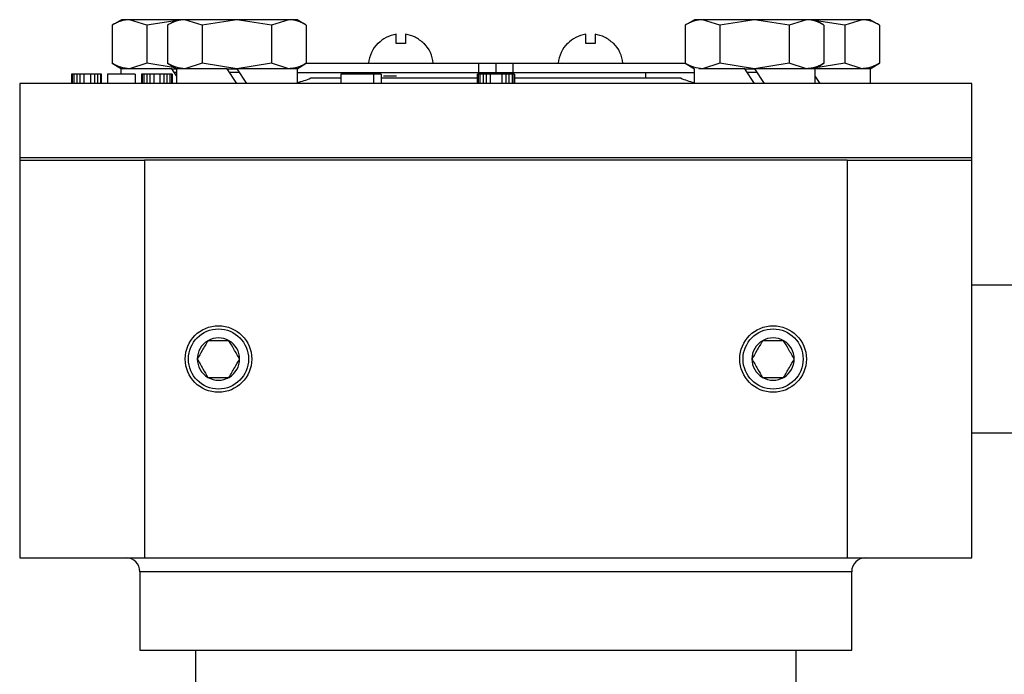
# Model space of a CAD drawing. Header units: millimetres. Extents: x 266 to 1205, y 112 to 961.
# Tile 25 of 27: x 784 to 891, y 558 to 628. Entities that reach past the tile are written whole.
import ezdxf

# ---------------------------------------------------------------- set-up
doc = ezdxf.new("R2010")
doc.units = ezdxf.units.MM

msp = doc.modelspace()

# ---------------------------------------------------------------- linework, layer by layer
at = {"color": 7, "linetype": 'Continuous', "lineweight": 25}
for p, q in [((795.1, 628.5), (794.09, 627.92)), ((795.97, 628.5), (795.1, 628.5)), ((797.84, 627.92), (795.97, 628.5)), ((801.1, 628.5), (795.97, 628.5)), ((801.1, 628.5), (800.09, 627.92)), ((801.97, 628.5), (801.1, 628.5)), ((803.84, 627.92), (801.97, 628.5)), ((807.6, 628.5), (801.97, 628.5)), ((807.6, 628.5), (803.84, 627.92)), ((811.35, 627.92), (807.6, 628.5)), ((813.23, 628.5), (807.6, 628.5)), ((813.23, 628.5), (811.35, 627.92)), ((814.1, 628.5), (813.23, 628.5)), ((815.1, 627.92), (814.1, 628.5)), ((857.1, 628.5), (856.09, 627.92)), ((857.97, 628.5), (857.1, 628.5)), ((859.84, 627.92), (857.97, 628.5)), ((863.6, 628.5), (857.97, 628.5)), ((863.6, 628.5), (859.84, 627.92)), ((867.35, 627.92), (863.6, 628.5)), ((869.23, 628.5), (863.6, 628.5)), ((869.23, 628.5), (867.35, 627.92)), ((870.1, 628.5), (869.23, 628.5)), ((871.1, 627.92), (870.1, 628.5)), ((875.23, 628.5), (870.1, 628.5)), ((875.23, 628.5), (873.35, 627.92)), ((876.1, 628.5), (875.23, 628.5)), ((877.1, 627.92), (876.1, 628.5)), ((794.09, 627.92), (794.09, 623.78)), ((800.91, 628.39), (797.84, 627.92)), ((797.84, 627.92), (797.84, 623.78)), ((800.09, 627.92), (800.09, 623.78)), ((803.84, 627.92), (803.84, 623.78)), ((811.35, 627.92), (811.35, 623.78)), ((815.1, 627.92), (815.1, 623.78)), ((856.09, 627.92), (856.09, 623.78)), ((859.84, 627.92), (859.84, 623.78)), ((867.35, 627.92), (867.35, 623.78)), ((873.35, 627.92), (870.28, 628.39)), ((871.1, 627.92), (871.1, 623.78)), ((873.35, 627.92), (873.35, 623.78)), ((877.1, 627.92), (877.1, 623.78)), ((824.84, 625.93), (824.84, 626.93)), ((825.84, 626.93), (825.84, 625.93)), ((845.35, 625.93), (845.35, 626.93)), ((846.35, 626.93), (846.35, 625.93)), ((825.84, 625.93), (824.84, 625.93)), ((846.35, 625.93), (845.35, 625.93)), ((794.09, 623.78), (795.1, 623.2)), ((795.05, 623.2), (795.05, 622.6)), ((800.55, 623.2), (795.05, 623.2)), ((797.84, 623.78), (795.97, 623.2)), ((800.91, 623.3), (797.84, 623.78)), ((800.09, 623.78), (801.1, 623.2)), ((800.55, 623.2), (801.1, 623.2)), ((801.05, 622.44), (800.55, 623.2)), ((801.05, 623.2), (801.05, 621.6)), ((806.55, 623.2), (801.05, 623.2)), ((803.84, 623.78), (801.97, 623.2)), ((807.6, 623.2), (803.84, 623.78)), ((806.55, 623.2), (807.6, 623.2)), ((807.6, 621.6), (806.55, 623.2)), ((811.35, 623.78), (807.6, 623.2)), ((814.15, 623.2), (807.6, 623.2)), ((807.6, 623.2), (808.65, 621.6)), ((813.23, 623.2), (811.35, 623.78)), ((814.1, 623.2), (815.1, 623.78)), ((814.15, 621.6), (814.15, 623.2)), ((815.1, 623.8), (833.73, 623.8)), ((833.73, 623.8), (833.73, 622.8)), ((833.73, 623.8), (835.6, 623.8)), ((835.6, 623.8), (835.6, 622.8)), ((835.6, 623.8), (837.46, 623.8)), ((837.46, 623.8), (837.46, 622.8)), ((837.46, 623.8), (856.09, 623.8)), ((856.09, 623.78), (857.1, 623.2)), ((857.05, 623.2), (857.05, 621.6)), ((862.55, 623.2), (857.56, 623.2)), ((859.84, 623.78), (857.97, 623.2)), ((863.6, 623.2), (859.84, 623.78)), ((862.55, 623.2), (863.6, 623.2)), ((863.6, 621.6), (862.55, 623.2)), ((867.35, 623.78), (863.6, 623.2)), ((863.6, 623.2), (864.65, 621.6)), ((870.15, 623.2), (863.6, 623.2)), ((869.23, 623.2), (867.35, 623.78)), ((873.35, 623.78), (870.02, 623.26)), ((870.1, 623.2), (871.1, 623.78)), ((876.15, 623.2), (870.1, 623.2)), ((870.15, 621.6), (870.15, 623.2)), ((875.23, 623.2), (873.35, 623.78)), ((876.1, 623.2), (877.1, 623.78)), ((876.15, 621.6), (876.15, 623.2)), ((789.69, 622.6), (789.69, 621.6)), ((789.77, 622.6), (789.69, 622.6)), ((789.77, 622.6), (789.77, 621.6)), ((789.94, 622.6), (789.77, 622.6)), ((789.94, 622.6), (789.94, 621.6)), ((790.27, 622.6), (789.94, 622.6)), ((790.27, 622.6), (790.27, 621.6)), ((790.6, 622.6), (790.27, 622.6)), ((791.02, 622.6), (790.6, 622.6)), ((790.6, 622.6), (790.6, 621.6)), ((791.02, 622.6), (791.02, 621.6)), ((791.77, 622.6), (791.02, 622.6)), ((791.77, 622.6), (791.77, 621.6)), ((792.19, 622.6), (791.77, 622.6)), ((792.19, 622.6), (792.19, 621.6)), ((792.52, 622.6), (792.19, 622.6)), ((792.52, 622.6), (792.52, 621.6)), ((792.85, 622.6), (792.52, 622.6)), ((792.85, 622.6), (792.85, 621.6)), ((792.94, 622.6), (792.85, 622.6)), ((792.94, 621.6), (792.94, 622.6)), ((796.6, 622.6), (793.6, 622.6)), ((793.6, 622.6), (793.6, 621.6)), ((796.6, 622.6), (796.6, 621.6)), ((797.27, 622.6), (797.27, 621.6)), ((797.35, 622.6), (797.27, 622.6)), ((797.35, 622.6), (797.35, 621.6)), ((797.52, 622.6), (797.35, 622.6)), ((797.52, 622.6), (797.52, 621.6)), ((797.85, 622.6), (797.52, 622.6)), ((797.85, 622.6), (797.85, 621.6)), ((798.19, 622.6), (797.85, 622.6)), ((798.6, 622.6), (798.19, 622.6)), ((798.19, 622.6), (798.19, 621.6)), ((799.27, 622.6), (798.6, 622.6)), ((798.6, 622.6), (798.6, 621.6)), ((799.27, 622.6), (799.27, 621.6)), ((799.69, 622.6), (799.27, 622.6)), ((799.69, 622.6), (799.69, 621.6)), ((800.02, 622.6), (799.69, 622.6)), ((800.02, 622.6), (800.02, 621.6)), ((800.35, 622.6), (800.02, 622.6)), ((800.35, 622.6), (800.35, 621.6)), ((800.52, 622.6), (800.35, 622.6)), ((800.52, 622.6), (800.52, 621.6)), ((800.6, 622.6), (800.52, 622.6)), ((800.6, 622.6), (800.6, 621.6)), ((814.15, 622.8), (833.73, 622.8)), ((815.59, 622.2), (818.84, 622.2)), ((822.4, 622.6), (818.84, 622.6)), ((818.84, 622.6), (818.84, 621.6)), ((819.35, 622.8), (819.35, 622.6)), ((822.4, 621.6), (822.4, 622.6)), ((823.2, 622.6), (822.4, 622.6)), ((823.2, 622.6), (823.2, 621.6)), ((823.2, 622.2), (833.63, 622.2)), ((833.63, 621.6), (833.63, 622.6)), ((833.71, 622.6), (833.63, 622.6)), ((833.71, 622.6), (833.71, 621.6)), ((833.88, 622.6), (833.71, 622.6)), ((833.73, 622.8), (835.6, 622.8)), ((833.88, 622.6), (833.88, 621.6)), ((834.22, 622.6), (833.88, 622.6)), ((834.22, 622.6), (834.22, 621.6)), ((834.56, 622.6), (834.22, 622.6)), ((834.99, 622.6), (834.56, 622.6)), ((834.56, 622.6), (834.56, 621.6)), ((834.99, 622.6), (834.99, 621.6)), ((836.27, 622.6), (834.99, 622.6)), ((835.6, 622.8), (837.46, 622.8)), ((836.27, 622.6), (836.27, 621.6)), ((836.69, 622.6), (836.27, 622.6)), ((836.69, 622.6), (836.69, 621.6)), ((837.03, 622.6), (836.69, 622.6)), ((837.03, 622.6), (837.03, 621.6)), ((837.37, 622.6), (837.03, 622.6)), ((837.37, 622.6), (837.37, 621.6)), ((837.54, 622.6), (837.37, 622.6)), ((837.46, 622.8), (857.05, 622.8)), ((837.54, 622.6), (837.54, 621.6)), ((837.63, 622.6), (837.54, 622.6)), ((837.63, 622.6), (837.63, 621.6)), ((837.63, 622.2), (855.61, 622.2)), ((851.85, 622.2), (851.85, 622.8)), ((870.15, 622.36), (870.65, 621.6)), ((784.1, 621.6), (784.1, 613.6)), ((887.1, 621.6), (784.1, 621.6)), ((887.1, 613.6), (887.1, 621.6)), ((784.1, 613.6), (784.1, 613.3)), ((784.1, 613.6), (887.1, 613.6)), ((887.1, 613.3), (887.1, 613.6)), ((784.1, 613.3), (784.1, 570.3)), ((784.1, 613.3), (797.6, 613.3)), ((873.6, 613.3), (797.6, 613.3)), ((797.6, 613.3), (797.6, 570.3)), ((873.6, 613.3), (887.1, 613.3)), ((873.6, 613.3), (873.6, 570.3)), ((887.1, 570.3), (887.1, 613.3)), ((934.05, 599.8), (887.1, 599.8)), ((887.1, 583.8), (934.05, 583.8)), ((784.1, 570.3), (797.6, 570.3)), ((797.6, 570.3), (873.6, 570.3)), ((873.6, 570.3), (887.1, 570.3)), ((797.1, 568.8), (797.1, 560.3)), ((874.1, 560.3), (874.1, 568.8)), ((797.1, 560.3), (835.6, 560.3)), ((803.1, 560.3), (803.1, 552.3)), ((835.6, 560.3), (874.1, 560.3)), ((868.1, 552.3), (868.1, 560.3))]:
    msp.add_line(p, q, dxfattribs=at)
at = {"color": 8, "linetype": 'Continuous', "lineweight": 25}
for p, q in [((801.05, 622.8), (800.81, 622.8)), ((807.86, 622.8), (806.81, 622.8)), ((863.86, 622.8), (862.81, 622.8)), ((874.1, 568.8), (797.1, 568.8))]:
    msp.add_line(p, q, dxfattribs=at)
at = {"color": 7, "linetype": 'Continuous', "lineweight": 25}
for centre, radius in [((805.6, 591.8), 3.6), ((805.6, 591.8), 3.25), ((865.6, 591.8), 3.6), ((865.6, 591.8), 3.25)]:
    msp.add_circle(centre, radius, dxfattribs=at)
for centre, radius, start, end in [((825.34, 623.48), 3.51, 135.3738, 174.8891), ((825.34, 623.48), 3.51, 5.0983, 44.6631), ((845.85, 623.48), 3.51, 135.3738, 174.8891), ((845.85, 623.48), 3.51, 5.0983, 44.6631), ((812.97, 627.6), 6, 281.0139, 295.8419), ((858.22, 627.6), 6, 244.1581, 258.7033), ((805.6, 591.8), 2.29, 120, 180), ((805.6, 591.8), 2.29, 60, 120), ((805.6, 591.8), 2.29, 0, 60), ((865.6, 591.8), 2.29, 120, 180), ((865.6, 591.8), 2.29, 60, 120), ((865.6, 591.8), 2.29, 0, 60), ((805.6, 591.8), 2.29, 180, 240), ((805.6, 591.8), 2.29, 300, 0), ((865.6, 591.8), 2.29, 180, 240), ((865.6, 591.8), 2.29, 300, 0), ((805.6, 591.8), 2.29, 240, 300), ((865.6, 591.8), 2.29, 240, 300), ((795.6, 568.8), 1.5, 0, 90), ((875.6, 568.8), 1.5, 90, 180)]:
    msp.add_arc(centre, radius, start, end, dxfattribs=at)
for points, knots in [([(795.97, 628.5), (795.81, 628.49), (795.5, 628.47), (795.03, 628.35), (794.56, 628.17), (794.25, 628), (794.09, 627.92)], [0, 0, 0, 0, 0.246491, 0.494593, 0.746793, 1, 1, 1, 1]), ([(801.97, 628.5), (801.81, 628.49), (801.5, 628.47), (801.03, 628.35), (800.56, 628.17), (800.25, 628), (800.09, 627.92)], [0, 0, 0, 0, 0.246491, 0.494593, 0.746793, 1, 1, 1, 1]), ([(815.1, 627.92), (815.03, 627.96), (814.8, 628.09), (814.42, 628.26), (813.95, 628.42), (813.55, 628.49), (813.31, 628.5), (813.23, 628.5)], [0, 0, 0, 0, 0.123598, 0.371248, 0.621014, 0.873301, 1, 1, 1, 1]), ([(857.97, 628.5), (857.81, 628.49), (857.5, 628.47), (857.03, 628.35), (856.56, 628.17), (856.25, 628), (856.09, 627.92)], [0, 0, 0, 0, 0.246491, 0.494593, 0.746793, 1, 1, 1, 1]), ([(871.1, 627.92), (871.03, 627.96), (870.8, 628.09), (870.42, 628.26), (869.95, 628.42), (869.55, 628.49), (869.31, 628.5), (869.23, 628.5)], [0, 0, 0, 0, 0.123598, 0.371248, 0.621014, 0.873301, 1, 1, 1, 1]), ([(877.1, 627.92), (877.03, 627.96), (876.8, 628.09), (876.42, 628.26), (875.95, 628.42), (875.55, 628.49), (875.31, 628.5), (875.23, 628.5)], [0, 0, 0, 0, 0.123598, 0.371248, 0.621014, 0.873301, 1, 1, 1, 1]), ([(824.84, 626.93), (824.46, 626.83), (823.72, 626.66), (823.15, 626.16), (822.87, 625.93)], [0, 0, 0, 0, 0.521026, 1, 1, 1, 1]), ([(827.82, 625.93), (827.52, 626.18), (826.94, 626.68), (826.2, 626.84), (825.84, 626.93)], [0, 0, 0, 0, 0.521026, 1, 1, 1, 1]), ([(845.35, 626.93), (844.97, 626.83), (844.23, 626.66), (843.65, 626.16), (843.38, 625.93)], [0, 0, 0, 0, 0.521026, 1, 1, 1, 1]), ([(848.33, 625.93), (848.02, 626.18), (847.44, 626.68), (846.7, 626.84), (846.35, 626.93)], [0, 0, 0, 0, 0.521026, 1, 1, 1, 1]), ([(822.87, 625.93), (822.86, 625.93), (822.85, 625.95), (822.85, 625.95), (822.84, 625.95)], [0, 0, 0, 0, 0.499645, 1, 1, 1, 1]), ([(827.84, 625.95), (827.84, 625.95), (827.84, 625.95), (827.83, 625.93), (827.82, 625.93)], [0, 0, 0, 0, 0.498214, 1, 1, 1, 1]), ([(843.38, 625.93), (843.37, 625.93), (843.35, 625.95), (843.35, 625.95), (843.35, 625.95)], [0, 0, 0, 0, 0.499645, 1, 1, 1, 1]), ([(848.35, 625.95), (848.35, 625.95), (848.35, 625.95), (848.33, 625.93), (848.33, 625.93)], [0, 0, 0, 0, 0.498214, 1, 1, 1, 1]), ([(795.97, 623.2), (795.65, 623.23), (795.02, 623.29), (794.4, 623.61), (794.09, 623.78)], [0, 0, 0, 0, 0.494511, 1, 1, 1, 1]), ([(801.97, 623.2), (801.65, 623.23), (801.02, 623.29), (800.4, 623.61), (800.09, 623.78)], [0, 0, 0, 0, 0.494511, 1, 1, 1, 1]), ([(815.1, 623.78), (814.95, 623.69), (814.65, 623.53), (814.18, 623.35), (813.71, 623.22), (813.39, 623.21), (813.23, 623.2)], [0, 0, 0, 0, 0.2472686, 0.4953626, 0.746874, 1, 1, 1, 1]), ([(857.97, 623.2), (857.65, 623.23), (857.02, 623.29), (856.4, 623.61), (856.09, 623.78)], [0, 0, 0, 0, 0.494511, 1, 1, 1, 1]), ([(871.1, 623.78), (870.95, 623.69), (870.65, 623.53), (870.18, 623.35), (869.71, 623.22), (869.39, 623.21), (869.23, 623.2)], [0, 0, 0, 0, 0.2472686, 0.4953626, 0.746874, 1, 1, 1, 1]), ([(877.1, 623.78), (876.95, 623.69), (876.65, 623.53), (876.18, 623.35), (875.71, 623.22), (875.39, 623.21), (875.23, 623.2)], [0, 0, 0, 0, 0.2472686, 0.4953626, 0.746874, 1, 1, 1, 1]), ([(824.86, 622.4), (824.77, 622.4), (824.41, 622.4), (823.91, 622.4), (823.51, 622.4), (823.45, 622.4), (823.44, 622.4)], [0, 0, 0, 0, 0.134736, 0.499766, 0.864787, 1, 1, 1, 1]), ([(804.45, 593.78), (804.25, 593.43), (803.87, 592.76), (803.48, 592.1), (803.31, 591.8)], [0, 0, 0, 0, 0.534747, 1, 1, 1, 1]), ([(806.74, 593.78), (806.33, 593.78), (805.57, 593.78), (804.81, 593.78), (804.45, 593.78)], [0, 0, 0, 0, 0.534747, 1, 1, 1, 1]), ([(807.89, 591.8), (807.68, 592.15), (807.3, 592.81), (806.92, 593.47), (806.74, 593.78)], [0, 0, 0, 0, 0.534747, 1, 1, 1, 1]), ([(864.45, 593.78), (864.25, 593.43), (863.87, 592.76), (863.48, 592.1), (863.31, 591.8)], [0, 0, 0, 0, 0.534747, 1, 1, 1, 1]), ([(866.74, 593.78), (866.33, 593.78), (865.57, 593.78), (864.81, 593.78), (864.45, 593.78)], [0, 0, 0, 0, 0.534747, 1, 1, 1, 1]), ([(867.89, 591.8), (867.68, 592.15), (867.3, 592.81), (866.92, 593.47), (866.74, 593.78)], [0, 0, 0, 0, 0.534747, 1, 1, 1, 1]), ([(803.31, 591.8), (803.51, 591.44), (803.89, 590.78), (804.28, 590.12), (804.45, 589.81)], [0, 0, 0, 0, 0.534747, 1, 1, 1, 1]), ([(806.74, 589.81), (806.95, 590.17), (807.33, 590.83), (807.71, 591.49), (807.89, 591.8)], [0, 0, 0, 0, 0.534747, 1, 1, 1, 1]), ([(863.31, 591.8), (863.51, 591.44), (863.89, 590.78), (864.28, 590.12), (864.45, 589.81)], [0, 0, 0, 0, 0.534747, 1, 1, 1, 1]), ([(866.74, 589.81), (866.95, 590.17), (867.33, 590.83), (867.71, 591.49), (867.89, 591.8)], [0, 0, 0, 0, 0.534747, 1, 1, 1, 1]), ([(804.45, 589.81), (804.86, 589.81), (805.63, 589.81), (806.39, 589.81), (806.74, 589.81)], [0, 0, 0, 0, 0.534747, 1, 1, 1, 1]), ([(864.45, 589.81), (864.86, 589.81), (865.63, 589.81), (866.39, 589.81), (866.74, 589.81)], [0, 0, 0, 0, 0.534747, 1, 1, 1, 1])]:
    msp.add_open_spline(points, degree=3, knots=knots, dxfattribs=at)

doc.saveas('drawing.dxf')
